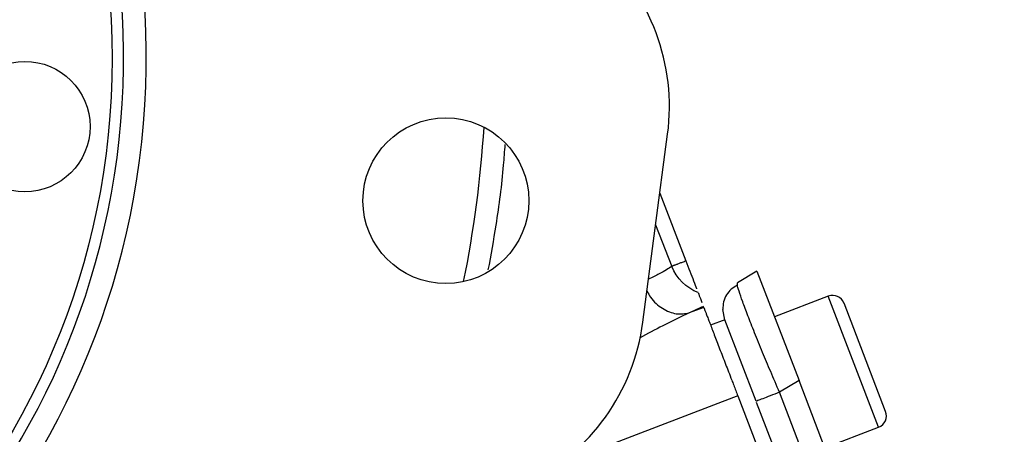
# Model space of a CAD drawing. Header units: inches. Extents: x 0.6 to 16.3, y 0.2 to 11.5.
# Tile 9 of 20: x 5.544 to 7.273, y 7.232 to 7.961. Entities that reach past the tile are written whole.
import ezdxf

# ---------------------------------------------------------------- set-up
doc = ezdxf.new("R2010")
doc.units = ezdxf.units.IN
doc.header["$MEASUREMENT"] = 0

msp = doc.modelspace()

# ---------------------------------------------------------------- linework, layer by layer
at = {"color": 7, "linetype": 'Continuous', "lineweight": 25}
for p, q in [((6.6383, 7.4293), (6.6818, 7.7597)), ((6.6682, 7.6561), (6.7139, 7.5369)), ((6.8387, 7.5189), (6.8045, 7.4983)), ((6.8387, 7.5189), (6.9126, 7.3264)), ((6.8045, 7.4942), (6.8045, 7.4983)), ((6.9641, 7.4749), (6.8695, 7.4386)), ((6.7453, 7.4553), (6.7198, 7.4455)), ((7.0648, 7.2722), (6.9917, 7.4626)), ((6.7822, 7.4336), (6.7787, 7.4514)), ((6.7821, 7.4336), (6.7572, 7.4241)), ((6.8372, 7.2901), (6.7821, 7.4336)), ((6.9126, 7.3264), (6.8784, 7.3059)), ((7.2732, 6.3869), (6.9126, 7.3264)), ((6.8049, 7.2999), (7.1694, 6.3504)), ((7.2341, 6.3793), (6.8784, 7.3059)), ((7.1921, 6.3656), (6.838, 7.288)), ((6.9579, 7.2083), (7.0525, 7.2446))]:
    msp.add_line(p, q, dxfattribs=at)
at = {"color": 8, "linetype": 'Continuous', "lineweight": 25}
for p, q in [((6.6608, 7.6005), (6.689, 7.5273)), ((7.0525, 7.2446), (6.9641, 7.4749)), ((6.8049, 7.2999), (6.4911, 7.1794))]:
    msp.add_line(p, q, dxfattribs=at)
at = {"color": 7, "linetype": 'Continuous', "lineweight": 25}
for centre, radius in [((4.3921, 7.8931), 1.314), ((5.5526, 7.7732), 0.1147), ((6.2923, 7.6429), 0.1457)]:
    msp.add_circle(centre, radius, dxfattribs=at)
for centre, radius, start, end in [((4.3921, 7.8931), 1.374, 268.7674, 76.2326), ((4.3921, 7.8931), 1.334, 268.8048, 76.1952), ((6.3141, 7.8081), 0.3709, 352.5, 48.5), ((6.9717, 7.455), 0.0213, 21, 111), ((6.2706, 7.4777), 0.3709, 296.5, 352.5), ((7.0448, 7.2645), 0.0213, 291, 21)]:
    msp.add_arc(centre, radius, start, end, dxfattribs=at)
at = {"color": 8, "linetype": 'Continuous', "lineweight": 25}
for start, end in [(348.5135, 356.4865), (191.8312, 333.1688)]:
    msp.add_arc((4.3921, 7.8931), 1.9709, start, end, dxfattribs=at)
for points, knots in [([(6.3669, 7.5211), (6.3717, 7.5473), (6.3828, 7.6087), (6.3923, 7.6825), (6.3957, 7.7297), (6.3965, 7.7418)], [0, 0, 0, 0, 0.356571, 0.834335, 1, 1, 1, 1]), ([(6.689, 7.5273), (6.6831, 7.5234), (6.6742, 7.5176), (6.6549, 7.5082), (6.6483, 7.505)], [0, 0, 0, 0, 0.655836, 1, 1, 1, 1]), ([(6.8784, 7.3059), (6.8731, 7.3181), (6.8629, 7.3419), (6.8506, 7.3713), (6.8413, 7.3938), (6.8323, 7.4161), (6.8224, 7.4413), (6.8131, 7.4663), (6.8073, 7.4836), (6.8045, 7.4927), (6.8045, 7.4941), (6.8045, 7.4942)], [0, 0, 0, 0, 0.139643, 0.273304, 0.347684, 0.421493, 0.567307, 0.713124, 0.861116, 0.99478, 1, 1, 1, 1]), ([(6.6455, 7.4837), (6.6475, 7.48), (6.6544, 7.4674), (6.6727, 7.4523), (6.6971, 7.4417), (6.7122, 7.4443), (6.7198, 7.4455)], [0, 0, 0, 0, 0.120607, 0.413611, 0.706616, 1, 1, 1, 1]), ([(6.7198, 7.4455), (6.7045, 7.4383), (6.6769, 7.4252), (6.6464, 7.4087), (6.6327, 7.4013)], [0, 0, 0, 0, 0.551795, 1, 1, 1, 1])]:
    msp.add_open_spline(points, degree=3, knots=knots, dxfattribs=at)
at = {"color": 7, "linetype": 'Continuous', "lineweight": 25}
for points, knots in [([(6.7139, 7.5369), (6.7128, 7.5364), (6.7106, 7.5356), (6.7075, 7.5344), (6.7046, 7.5333), (6.7019, 7.5322), (6.6994, 7.5313), (6.6972, 7.5304), (6.6951, 7.5296), (6.6932, 7.5289), (6.6916, 7.5283), (6.6901, 7.5277), (6.6894, 7.5274), (6.689, 7.5273)], [0, 0, 0, 0, 0.093026, 0.184956, 0.276005, 0.366399, 0.456365, 0.546133, 0.635932, 0.725989, 0.816528, 0.907806, 1, 1, 1, 1]), ([(6.7139, 7.5369), (6.7163, 7.5307), (6.7211, 7.5181), (6.7275, 7.5015), (6.7316, 7.491), (6.7326, 7.4882), (6.7327, 7.488)], [0, 0, 0, 0, 0.312587, 0.642598, 0.972608, 1, 1, 1, 1]), ([(6.8045, 7.4943), (6.8007, 7.4921), (6.7931, 7.4878), (6.7849, 7.4775), (6.7794, 7.4652), (6.7789, 7.456), (6.7787, 7.4513)], [0, 0, 0, 0, 0.252652, 0.503903, 0.753133, 1, 1, 1, 1]), ([(6.7353, 7.4811), (6.7367, 7.4775), (6.7392, 7.4711), (6.7411, 7.466), (6.742, 7.4638)], [0, 0, 0, 0, 0.570162, 1, 1, 1, 1]), ([(6.7446, 7.4569), (6.7431, 7.4562), (6.74, 7.4548), (6.7352, 7.4525), (6.7303, 7.4503), (6.7251, 7.4479), (6.7216, 7.4463), (6.7198, 7.4455)], [0, 0, 0, 0, 0.200149, 0.400088, 0.599953, 0.799879, 1, 1, 1, 1]), ([(6.7453, 7.4553), (6.7453, 7.4552), (6.7454, 7.4549), (6.7456, 7.4543), (6.7459, 7.4536), (6.7463, 7.4526), (6.747, 7.4508), (6.7482, 7.4476), (6.7503, 7.4423), (6.7528, 7.4355), (6.757, 7.4246), (6.7635, 7.4077), (6.7713, 7.3873), (6.7782, 7.3695), (6.7835, 7.3558), (6.7889, 7.3417), (6.7937, 7.3292), (6.7978, 7.3183), (6.8014, 7.3091), (6.8037, 7.303), (6.8049, 7.2999)], [0, 0, 0, 0, 0.023463, 0.046876, 0.070271, 0.093676, 0.117122, 0.178916, 0.240765, 0.304953, 0.369198, 0.500005, 0.630813, 0.695002, 0.759246, 0.821041, 0.882889, 0.921914, 0.960905, 1, 1, 1, 1])]:
    msp.add_open_spline(points, degree=3, knots=knots, dxfattribs=at)
for points in [[(6.7354, 7.4812), (6.7147, 7.4891), (6.6973, 7.5064), (6.689, 7.5273)], [(6.8784, 7.3059), (6.8728, 7.3037), (6.8616, 7.2994), (6.8482, 7.2943), (6.839, 7.2908), (6.8378, 7.2903), (6.8372, 7.2901)]]:
    msp.add_open_spline(points, degree=3, dxfattribs=at)

doc.saveas('drawing.dxf')
